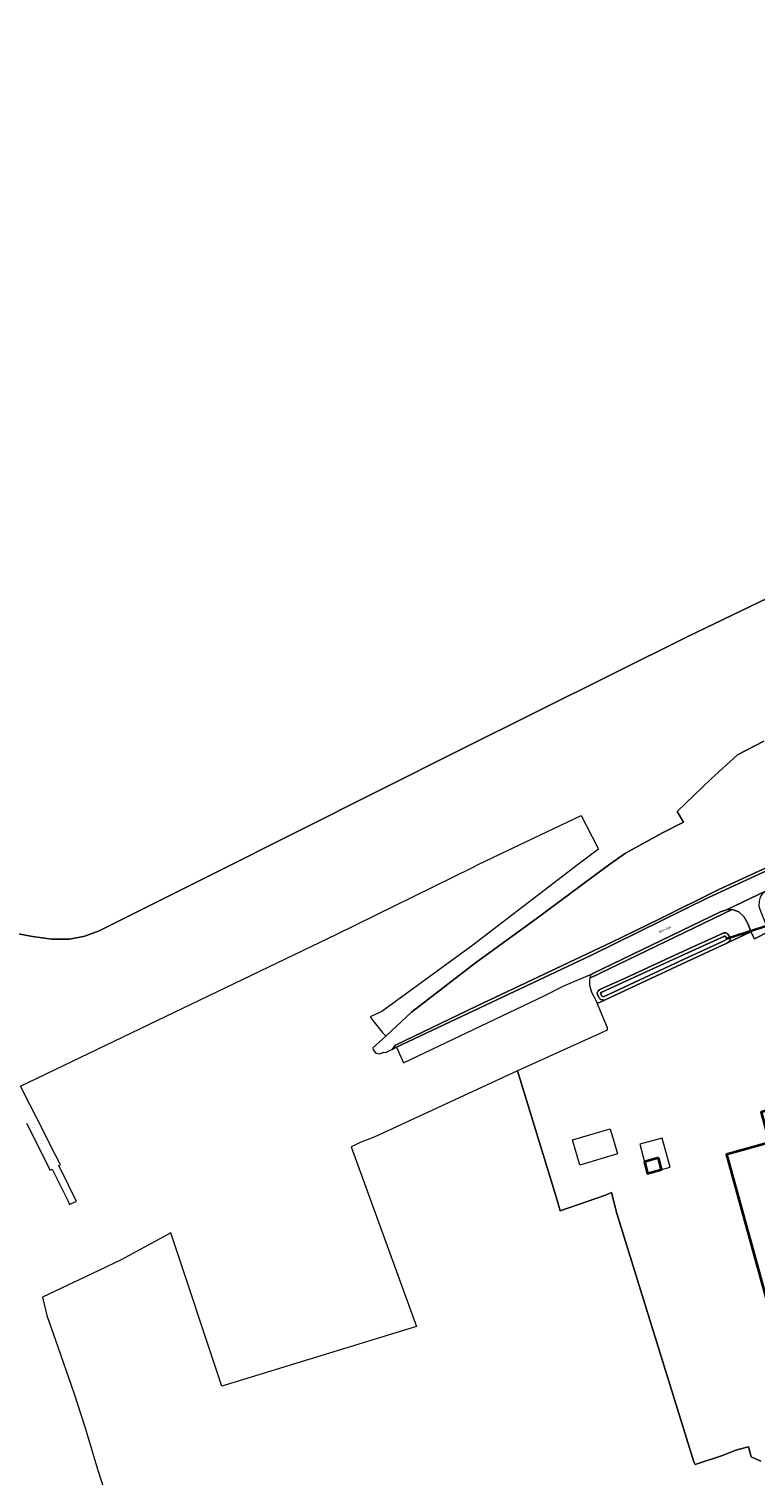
# Model space of a CAD drawing. Extents: x 115983 to 133009, y 544712 to 562000.
# Tile 12 of 46: x 128058 to 128280, y 549313 to 549756. Entities that reach past the tile are written whole.
import ezdxf
from ezdxf.enums import TextEntityAlignment as Align

# ---------------------------------------------------------------- set-up
doc = ezdxf.new("R2010")
doc.units = 0
for name, color, linetype, lineweight in [('BGT ondergrond$0$B-WE-GR-GRAS-GV', 60, 'Continuous', 13), ('BGT ondergrond$0$B-WE-KW-KUNSTWERK_DUIKER-GV', 170, 'Continuous', 18), ('BGT ondergrond$0$B-WE-OG-BEBOUWING-GV', 7, 'Continuous', 35), ('BGT ondergrond$0$B-WE-OG-BEBOUWING_LUIFEL-GV', 7, 'Continuous', 18), ('BGT ondergrond$0$B-WE-OG-TERREIN_BEGROEID-GV', 7, 'Continuous', 18), ('BGT ondergrond$0$B-WE-OG-TERREIN_ERF-GV', 7, 'Continuous', 18), ('BGT ondergrond$0$B-WE-OG-TERREIN_OEVER-GV', 7, 'Continuous', 18), ('BGT ondergrond$0$B-WE-OG-TERREIN_ONBEGROEID_ZAND-GV', 7, 'Continuous', 18), ('BGT ondergrond$0$B-WE-OG-TOPOGRAFIE-T18', 10, 'Continuous', 18), ('BGT ondergrond$0$B-WE-OG-WATER_SLOOT-GV', 120, 'Continuous', 18), ('BGT ondergrond$0$B-WE-OG-WATER_ZEE-GV', 170, 'Continuous', 18), ('BGT ondergrond$0$B-WE-OG-WEG-GV', 7, 'Continuous', 18), ('BGT ondergrond$0$B-WE-VH-GESLOTENVERHARDING_ASFALT-GV', 10, 'Continuous', 18), ('BGT ondergrond$0$B-WE-VH-OPENVERHARDING_BETONSTRAATSTEEN-GV', 90, 'Continuous', 18)]:
    doc.layers.add(name, color=color, linetype=linetype, lineweight=lineweight)
doc.styles.add('BGT ondergrond$0$NLCS-ISO-M100-T18', font='NLCS-ISO.ttf', dxfattribs={"height": 0.18})

# ---------------------------------------------------------------- blocks, each defined once
blk = doc.blocks.new('BGT ondergrond')
at = {"layer": 'BGT ondergrond$0$B-WE-GR-GRAS-GV', "color": 252, "flags": 128}
for points in [[(128282.58, 549537.672), (128274.425, 549533.472), (128266.414, 549526.123), (128255.986, 549516.214), (128257.93, 549512.885), (128251.485, 549509.686), (128240.175, 549503.385), (128235.442, 549500), (128230.265, 549496.297), (128212.846, 549483.366), (128194.283, 549469.834), (128174.752, 549454.78), (128168.456, 549448.969), (128166.817, 549447.456), (128162.898, 549443.838), (128162.932, 549443.267), (128163.821, 549442.207), (128165.067, 549441.967), (128166.214, 549442.481), (128166.884, 549442.469), (128167.176, 549442.611), (128168.507, 549443.261), (128168.756, 549443.383), (128169.772, 549444.662), (128194.604, 549456.632), (128215.342, 549466.397), (128235.974, 549476.214), (128250.674, 549483.354), (128268.787, 549492.279), (128288.369, 549501.257)], [(128281.594, 549317.416), (128278.631, 549318.686), (128277.852, 549321.799), (128274.235, 549320.877), (128269.582, 549319.043), (128261.47, 549316.406), (128261.062, 549317.204), (128237.567, 549393.192), (128235.874, 549399.542), (128234.04, 549398.775), (128220.216, 549394.005), (128219.288, 549397.277), (128207.192, 549436.825), (128163.323, 549416.482), (128158.998, 549414.856), (128157.605, 549414.196), (128156.28, 549413.568), (128176.25, 549358.591), (128116.692, 549340.302), (128101.03, 549387.206), (128085.858, 549378.955), (128079.035, 549375.738), (128061.756, 549367.591), (128063.072, 549362.005), (128065.732, 549354.437), (128071.398, 549338.313), (128074.892, 549327.555), (128078.669, 549314.889), (128084.187, 549297.738)]]:
    blk.add_lwpolyline(points, dxfattribs=at)
at = {"layer": 'BGT ondergrond$0$B-WE-KW-KUNSTWERK_DUIKER-GV', "color": 252, "flags": 128}
blk.add_lwpolyline([(128271.159, 549477.417), (128271.016, 549477.372), (128271.107, 549477.086), (128271.25, 549477.132), (128293.495, 549484.228), (128293.638, 549484.274), (128293.547, 549484.56), (128293.404, 549484.514)], close=True, dxfattribs=at)
at = {"layer": 'BGT ondergrond$0$B-WE-OG-BEBOUWING-GV', "color": 252, "flags": 128}
for points in [[(128299.025, 549428.906), (128281.728, 549424.137), (128284.279, 549414.882), (128271.072, 549411.242), (128291.561, 549336.914), (128325.508, 549346.272), (128323.02, 549355.73), (128309.997, 549405.243), (128305.737, 549404.074)], [(128250.284, 549410.189), (128245.997, 549409.012), (128246.976, 549405.45), (128251.262, 549406.627)]]:
    blk.add_lwpolyline(points, close=True, dxfattribs=at)
at = {"layer": 'BGT ondergrond$0$B-WE-OG-BEBOUWING_LUIFEL-GV', "color": 252, "flags": 128}
blk.add_lwpolyline([(128250.284, 549410.189), (128251.262, 549406.627), (128253.887, 549407.348), (128251.447, 549416.235), (128244.535, 549414.337), (128245.997, 549409.012)], close=True, dxfattribs=at)
at = {"layer": 'BGT ondergrond$0$B-WE-OG-TERREIN_BEGROEID-GV', "color": 252, "flags": 128}
blk.add_lwpolyline([(128288.369, 549501.257), (128268.787, 549492.279), (128250.674, 549483.354), (128235.974, 549476.214), (128215.342, 549466.397), (128194.604, 549456.632), (128169.772, 549444.662), (128168.756, 549443.383), (128170.1, 549444.039), (128229.803, 549472.188), (128265.612, 549489.803), (128287.724, 549500)], dxfattribs=at)
blk.add_lwpolyline([(128230.196, 549466.607), (128229.433, 549465.897), (128229.292, 549465.127), (128272.829, 549486.176), (128271.062, 549486.11), (128269.305, 549485.419)], close=True, dxfattribs=at)
at = {"layer": 'BGT ondergrond$0$B-WE-OG-TERREIN_ERF-GV', "color": 252, "flags": 128}
blk.add_lwpolyline([(128284.076, 549479.476), (128279.636, 549477.182), (128278.567, 549479.329), (128271.411, 549476.029), (128271.184, 549475.885), (128258.824, 549470.211), (128233.931, 549458.534), (128233.745, 549458.468), (128231.554, 549457.434), (128232.96, 549453.956), (128234.544, 549450.041), (128234.612, 549449.216), (128231.938, 549448.008), (128207.192, 549436.825), (128219.288, 549397.277), (128220.216, 549394.005), (128234.04, 549398.775), (128235.874, 549399.542), (128237.567, 549393.192), (128261.062, 549317.204), (128261.47, 549316.406), (128269.582, 549319.043), (128274.235, 549320.877), (128277.852, 549321.799), (128278.631, 549318.686), (128281.594, 549317.416)], dxfattribs=at)
for points in [[(128324.106, 549458.823), (128326.378, 549449.192), (128318.787, 549447.388), (128317.315, 549453.305), (128314.398, 549452.579), (128325.881, 549409.604), (128339.122, 549360.048), (128323.02, 549355.73), (128325.508, 549346.272), (128291.561, 549336.914), (128271.072, 549411.242), (128284.279, 549414.882), (128281.728, 549424.137), (128299.025, 549428.906), (128292.858, 549451.724), (128313.155, 549457.162), (128313.427, 549456.148), (128316.593, 549456.797), (128316.546, 549456.991)], [(128226.24, 549408), (128223.96, 549415.7), (128235.51, 549419.09), (128235.853, 549417.919), (128236.404, 549416.041), (128237.77, 549411.38)], [(128251.262, 549406.627), (128246.976, 549405.45), (128245.997, 549409.012), (128250.284, 549410.189)]]:
    blk.add_lwpolyline(points, close=True, dxfattribs=at)
at = {"layer": 'BGT ondergrond$0$B-WE-OG-TERREIN_OEVER-GV', "color": 252, "flags": 128}
for points in [[(128233.745, 549458.468), (128233.931, 549458.534), (128258.824, 549470.211), (128271.184, 549475.885), (128271.411, 549476.029), (128271.895, 549476.436), (128272.037, 549476.583), (128272.146, 549476.755), (128272.218, 549476.947), (128272.25, 549477.149), (128272.239, 549477.353), (128272.188, 549477.551), (128272.097, 549477.734), (128271.563, 549478.582), (128271.45, 549478.73), (128271.311, 549478.854), (128271.151, 549478.95), (128270.977, 549479.015), (128270.793, 549479.046), (128270.545, 549479.065), (128270.376, 549479.064), (128270.21, 549479.034), (128270.051, 549478.977), (128257.92, 549473.398), (128240.084, 549465.216), (128232.536, 549461.826), (128232.383, 549461.741), (128232.247, 549461.629), (128231.863, 549461.254), (128231.731, 549461.096), (128231.635, 549460.913), (128231.578, 549460.714), (128231.562, 549460.508), (128231.59, 549460.304), (128231.659, 549460.109), (128232.094, 549459.196), (128232.194, 549459.03), (128232.323, 549458.887), (128232.478, 549458.771), (128232.652, 549458.687), (128233.161, 549458.5), (128233.352, 549458.451), (128233.549, 549458.44)], [(128232.997, 549459.626), (128232.562, 549460.539), (128232.946, 549460.914), (128240.497, 549464.305), (128258.337, 549472.489), (128270.469, 549478.068), (128270.717, 549478.049), (128271.251, 549477.201), (128270.767, 549476.794), (128258.403, 549471.118), (128233.506, 549459.439)]]:
    blk.add_lwpolyline(points, close=True, dxfattribs=at)
at = {"layer": 'BGT ondergrond$0$B-WE-OG-TERREIN_ONBEGROEID_ZAND-GV', "color": 252, "flags": 128}
for points in [[(128728.15, 549798.56), (128495.762, 549684.271), (128399.613, 549637.369), (128334.92, 549606.071), (128259.266, 549569.69), (128189.85, 549535.093), (128114.196, 549497.196), (128082.639, 549481.337), (128079.176, 549479.656), (128074.695, 549478.025), (128070.062, 549477.108), (128064.664, 549477.057), (128058.758, 549477.872), (128042.463, 549480.98)], [(128056.886, 549420.806), (128063.641, 549407.411), (128064.064, 549406.423), (128064.709, 549406.755), (128069.514, 549397.097), (128070.075, 549395.968), (128072.146, 549396.97), (128071.584, 549398.099), (128069.737, 549401.812), (128066.741, 549407.835), (128067.286, 549408.104), (128066.862, 549408.914), (128065.891, 549410.77), (128060.026, 549422.343), (128057.921, 549426.497), (128055.084, 549432.095), (128151.895, 549478.585), (128193.356, 549499.046), (128195.357, 549500), (128226.599, 549514.892), (128229.984, 549508.378), (128231.731, 549505.015), (128231.916, 549504.659), (128225.822, 549500), (128193.451, 549475.253), (128165.66, 549455.006), (128162.021, 549453.308), (128162.984, 549452.129), (128163.218, 549451.83), (128163.312, 549451.71), (128165.308, 549449.167), (128165.734, 549448.624), (128166.817, 549447.456), (128168.456, 549448.969), (128174.752, 549454.78), (128194.283, 549469.834), (128212.846, 549483.366), (128230.265, 549496.297), (128235.442, 549500), (128240.175, 549503.385), (128251.485, 549509.686), (128257.93, 549512.885), (128255.986, 549516.214), (128266.414, 549526.123), (128274.425, 549533.472), (128282.58, 549537.672)]]:
    blk.add_lwpolyline(points, dxfattribs=at)
at = {"layer": 'BGT ondergrond$0$B-WE-OG-WATER_SLOOT-GV', "color": 252, "flags": 128}
blk.add_lwpolyline([(128232.997, 549459.626), (128233.506, 549459.439), (128258.403, 549471.118), (128270.767, 549476.794), (128271.251, 549477.201), (128270.717, 549478.049), (128270.469, 549478.068), (128258.337, 549472.489), (128240.497, 549464.305), (128232.946, 549460.914), (128232.562, 549460.539)], close=True, dxfattribs=at)
at = {"layer": 'BGT ondergrond$0$B-WE-OG-WATER_ZEE-GV', "color": 252, "flags": 128}
blk.add_lwpolyline([(128042.463, 549480.98), (128058.758, 549477.872), (128064.664, 549477.057), (128070.062, 549477.108), (128074.695, 549478.025), (128079.176, 549479.656), (128082.639, 549481.337), (128114.196, 549497.196), (128189.85, 549535.093), (128259.266, 549569.69), (128334.92, 549606.071), (128399.613, 549637.369), (128495.762, 549684.271), (128728.15, 549798.56)], dxfattribs=at)
at = {"layer": 'BGT ondergrond$0$B-WE-OG-WEG-GV', "color": 252, "flags": 128}
blk.add_lwpolyline([(128271.411, 549476.029), (128278.567, 549479.329), (128277.736, 549481.653), (128276.411, 549484.074), (128274.858, 549485.509), (128272.829, 549486.176), (128229.292, 549465.127), (128229.194, 549464.59), (128229.185, 549463.002), (128229.752, 549460.912), (128231.332, 549457.984), (128231.554, 549457.434), (128233.745, 549458.468), (128233.549, 549458.44), (128233.352, 549458.451), (128233.161, 549458.5), (128232.652, 549458.687), (128232.478, 549458.771), (128232.323, 549458.887), (128232.194, 549459.03), (128232.094, 549459.196), (128231.659, 549460.109), (128231.59, 549460.304), (128231.562, 549460.508), (128231.578, 549460.714), (128231.635, 549460.913), (128231.731, 549461.096), (128231.863, 549461.254), (128232.247, 549461.629), (128232.383, 549461.741), (128232.536, 549461.826), (128240.084, 549465.216), (128257.92, 549473.398), (128270.051, 549478.977), (128270.21, 549479.034), (128270.376, 549479.064), (128270.545, 549479.065), (128270.793, 549479.046), (128270.977, 549479.015), (128271.151, 549478.95), (128271.311, 549478.854), (128271.45, 549478.73), (128271.563, 549478.582), (128272.097, 549477.734), (128272.188, 549477.551), (128272.239, 549477.353), (128272.25, 549477.149), (128272.218, 549476.947), (128272.146, 549476.755), (128272.037, 549476.583), (128271.895, 549476.436)], close=True, dxfattribs=at)
at = {"layer": 'BGT ondergrond$0$B-WE-VH-GESLOTENVERHARDING_ASFALT-GV', "color": 252, "flags": 128}
blk.add_lwpolyline([(128287.724, 549500), (128265.612, 549489.803), (128229.803, 549472.188), (128170.1, 549444.039), (128172.309, 549439.239), (128215.29, 549459.762), (128221.124, 549462.761), (128230.196, 549466.607), (128269.305, 549485.419), (128271.062, 549486.11), (128283.054, 549491.745)], dxfattribs=at)
at = {"layer": 'BGT ondergrond$0$B-WE-VH-OPENVERHARDING_BETONSTRAATSTEEN-GV', "color": 252, "flags": 128}
blk.add_lwpolyline([(128271.062, 549486.11), (128272.829, 549486.176), (128274.858, 549485.509), (128276.411, 549484.074), (128277.736, 549481.653), (128278.567, 549479.329), (128279.636, 549477.182), (128284.076, 549479.476), (128281.464, 549485.883), (128281.14, 549487.129), (128281.197, 549488.715), (128281.53, 549489.971), (128282.159, 549490.943), (128283.054, 549491.745)], close=True, dxfattribs=at)
at = {"layer": 'BGT ondergrond$0$B-WE-OG-TOPOGRAFIE-T18', "color": 252, "style": 'BGT ondergrond$0$NLCS-ISO-M100-T18'}
blk.add_text('Bierdijk', height=0.78, rotation=24.9, dxfattribs=at).set_placement((128252.338, 549479.995), align=Align.MIDDLE)

msp = doc.modelspace()

# ---------------------------------------------------------------- block references
msp.add_blockref('BGT ondergrond', (0, 0))

doc.saveas('drawing.dxf')
